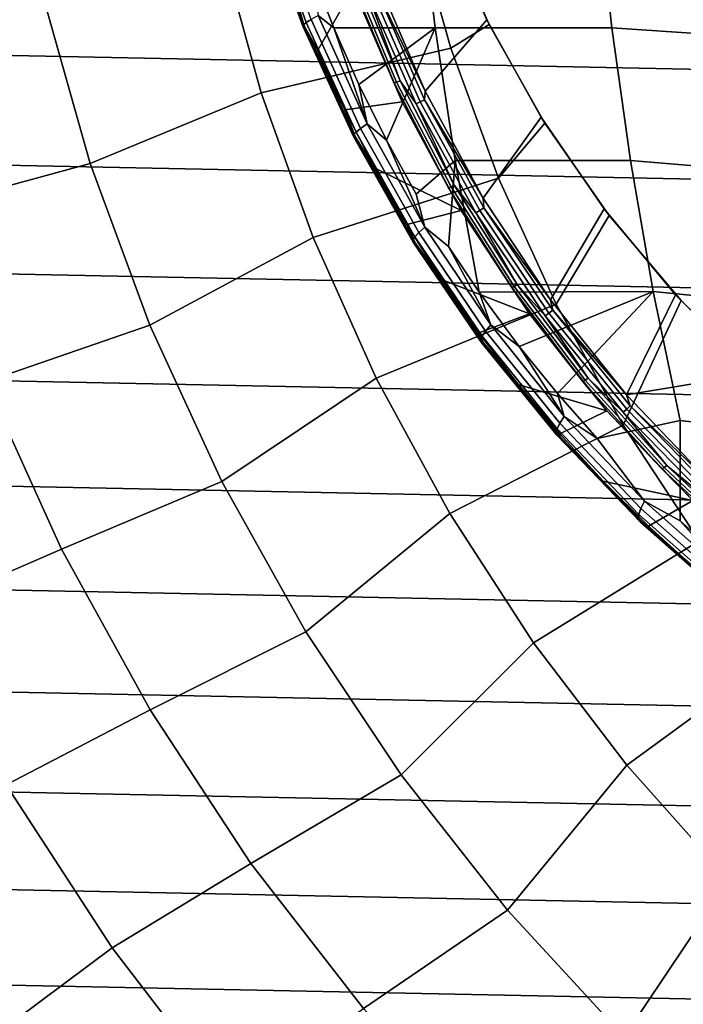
# Model space of a CAD drawing. Header units: metres. Extents: x -25 to 167, y -25 to 25.
# Tile 3 of 135: x -19 to -13, y -13 to -5. Entities that reach past the tile are written whole.
import ezdxf

# ---------------------------------------------------------------- set-up
doc = ezdxf.new("R2010")
doc.units = ezdxf.units.M
doc.layers.add('solid_12_061_372_XXX', color=7, linetype='CONTINUOUS')

msp = doc.modelspace()

# ---------------------------------------------------------------- linework, layer by layer
at = {"layer": 'solid_12_061_372_XXX'}
for points in [[(24.008224, -4.881725, -100), (-24.185375, -3.914038, -100), (-24.322809, -2.943475, -100), (24.185375, -3.914038, -100)], [(-18.679771, -4.479128, 119.68869), (-18.973339, -3.00148, 119.68869), (-20.480114, -3.203056, 118.289413), (-20.170313, -4.780489, 118.289413)], [(-16.337427, -4.236499, 124.995872), (-16.139679, -4.742255, 125.033012), (-15.252431, -4.741373, 125.788727), (-15.390265, -3.567423, 125.956459)], [(-13.705335, -4.741439, 127.01416), (-13.833447, -3.567102, 127.184975), (-15.390265, -3.567423, 125.956459), (-15.252431, -4.741373, 125.788727)], [(-12.092171, -4.850137, 128.151031), (-12.216215, -3.649039, 128.332672), (-13.833447, -3.567102, 127.184975), (-13.705335, -4.741439, 127.01416)], [(-16.762234, -3.715787, 124.520996), (-16.40534, -4.715087, 124.583801), (-16.381063, -4.695264, 124.706711), (-16.735336, -3.700368, 124.64399)], [(-16.735336, -3.700368, 124.64399), (-16.381063, -4.695264, 124.706711), (-16.337753, -4.668239, 124.82283), (-16.688915, -3.679282, 124.760139)], [(-17.132412, -4.009284, 120.97818), (-16.775221, -5.309038, 120.97818), (-15.11445, -4.919774, 122.151543), (-15.445274, -3.754233, 122.151543)], [(-16.768839, -3.725099, 124.394669), (-16.409889, -4.727141, 124.457611), (-16.40534, -4.715087, 124.583801), (-16.762234, -3.715787, 124.520996)], [(-16.754961, -3.728037, 124.268616), (-16.394585, -4.731082, 124.331757), (-16.409889, -4.727141, 124.457611), (-16.768839, -3.725099, 124.394669)], [(-16.754961, -3.728037, 124.268616), (-16.491909, -4.406756, 124.203011), (-16.394585, -4.731082, 124.331757)], [(-15.338083, -5.296608, 122.770164), (-15.759277, -4.3198, 122.697334), (-15.190438, -3.784256, 123.125763), (-14.798201, -4.672344, 123.20797)], [(-15.445274, -3.754233, 122.151543), (-15.11445, -4.919774, 122.151543), (-14.778217, -4.71139, 122.393036), (-15.181818, -3.805338, 122.305771)], [(-14.778217, -4.71139, 122.393036), (-14.798201, -4.672344, 123.20797), (-15.190438, -3.784256, 123.125763), (-15.181818, -3.805338, 122.305771)], [(23.791313, -5.846748, -100), (-24.008224, -4.881725, -100), (-24.185375, -3.914038, -100), (24.008224, -4.881725, -100)], [(-18.271309, -5.929227, 119.68869), (-16.775221, -5.309038, 120.97818), (-17.132412, -4.009284, 120.97818), (-18.679771, -4.479128, 119.68869)], [(-16.276653, -4.634786, 124.928833), (-16.139679, -4.742255, 125.033012), (-16.337427, -4.236499, 124.995872)], [(-15.986234, -4.262208, 122.715553), (-15.589085, -5.21677, 122.784157), (-15.611268, -5.22429, 122.819229), (-16.008989, -4.268351, 122.750526)], [(-16.008989, -4.268351, 122.750526), (-15.611268, -5.22429, 122.819229), (-15.968984, -4.394735, 122.774841)], [(-15.955355, -4.252584, 122.688492), (-15.559109, -5.204977, 122.756935), (-15.589085, -5.21677, 122.784157), (-15.986234, -4.262208, 122.715553)], [(-15.854943, -4.410268, 122.682465), (-15.559109, -5.204977, 122.756935), (-15.955355, -4.252584, 122.688492)], [(-15.776998, -4.380293, 122.682968), (-15.344223, -5.371187, 122.757828), (-15.381499, -5.390012, 122.751923), (-15.815805, -4.395609, 122.676796)], [(-15.776998, -4.380293, 122.682968), (-15.759277, -4.3198, 122.697334), (-15.338083, -5.296608, 122.770164)], [(-15.776998, -4.380293, 122.682968), (-15.338083, -5.296608, 122.770164), (-15.344223, -5.371187, 122.757828)], [(-18.271309, -5.929227, 119.68869), (-18.679771, -4.479128, 119.68869), (-20.170313, -4.780489, 118.289413), (-19.739204, -6.329172, 118.289413)], [(-16.394585, -4.731082, 124.331757), (-16.491909, -4.406756, 124.203011), (-15.968984, -4.394735, 122.774841), (-16.279249, -4.937393, 124.246582)], [(-15.968984, -4.394735, 122.774841), (-15.540591, -5.388728, 122.849655), (-16.04249, -5.45783, 124.296844), (-16.279249, -4.937393, 124.246582)], [(-15.611268, -5.22429, 122.819229), (-15.540591, -5.388728, 122.849655), (-15.968984, -4.394735, 122.774841)], [(-15.815805, -4.395609, 122.676796), (-15.381499, -5.390012, 122.751923), (-15.419171, -5.408023, 122.757835), (-15.854943, -4.410268, 122.682465)], [(-15.854943, -4.410268, 122.682465), (-15.419171, -5.408023, 122.757835), (-15.559109, -5.204977, 122.756935)], [(-16.337753, -4.668239, 124.82283), (-15.904767, -5.621998, 124.906288), (-15.848, -5.581505, 125.012245), (-16.276653, -4.634786, 124.928833)], [(-16.276653, -4.634786, 124.928833), (-15.848, -5.581505, 125.012245), (-16.139679, -4.742255, 125.033012)], [(-16.409889, -4.727141, 124.457611), (-15.967281, -5.693558, 124.541557), (-15.965274, -5.678837, 124.667526), (-16.40534, -4.715087, 124.583801)], [(-16.394585, -4.731082, 124.331757), (-15.950201, -5.698495, 124.415962), (-15.967281, -5.693558, 124.541557), (-16.409889, -4.727141, 124.457611)], [(-16.40534, -4.715087, 124.583801), (-15.965274, -5.678837, 124.667526), (-15.944235, -5.654754, 124.790276), (-16.381063, -4.695264, 124.706711)], [(-16.394585, -4.731082, 124.331757), (-16.279249, -4.937393, 124.246582), (-16.04249, -5.45783, 124.296844)], [(-16.394585, -4.731082, 124.331757), (-16.04249, -5.45783, 124.296844), (-15.950201, -5.698495, 124.415962)], [(-16.381063, -4.695264, 124.706711), (-15.944235, -5.654754, 124.790276), (-15.904767, -5.621998, 124.906288), (-16.337753, -4.668239, 124.82283)], [(-14.831334, -6.23288, 122.858223), (-15.338083, -5.296608, 122.770164), (-14.798201, -4.672344, 123.20797), (-14.324265, -5.522196, 123.306938)], [(-14.695808, -6.056731, 122.151543), (-14.290222, -5.576034, 122.498459), (-14.778217, -4.71139, 122.393036), (-15.11445, -4.919774, 122.151543)], [(-14.290222, -5.576034, 122.498459), (-14.324265, -5.522196, 123.306938), (-14.798201, -4.672344, 123.20797), (-14.778217, -4.71139, 122.393036)], [(-16.139679, -4.742255, 125.033012), (-15.919826, -5.238228, 125.075958), (-15.252431, -4.741373, 125.788727)], [(-15.848, -5.581505, 125.012245), (-15.919826, -5.238228, 125.075958), (-16.139679, -4.742255, 125.033012)], [(-15.919826, -5.238228, 125.075958), (-15.67854, -5.723215, 125.125023), (-15.252431, -4.741373, 125.788727)], [(-15.416576, -6.196054, 125.18055), (-15.075851, -5.90232, 125.573837), (-15.252431, -4.741373, 125.788727), (-15.67854, -5.723215, 125.125023)], [(-13.541194, -5.903184, 126.795296), (-13.705335, -4.741439, 127.01416), (-15.252431, -4.741373, 125.788727), (-15.075851, -5.90232, 125.573837)], [(-11.933261, -6.038167, 127.918304), (-12.092171, -4.850137, 128.151031), (-13.705335, -4.741439, 127.01416), (-13.541194, -5.903184, 126.795296)], [(23.535868, -6.803498, -100), (-23.791313, -5.846748, -100), (-24.008224, -4.881725, -100), (23.791313, -5.846748, -100)], [(-16.775221, -5.309038, 120.97818), (-16.319578, -6.577634, 120.97818), (-14.695808, -6.056731, 122.151543), (-15.11445, -4.919774, 122.151543)], [(-15.848, -5.581505, 125.012245), (-15.67854, -5.723215, 125.125023), (-15.919826, -5.238228, 125.075958)], [(-15.589085, -5.21677, 122.784157), (-15.112733, -6.133244, 122.866875), (-15.134229, -6.142085, 122.902069), (-15.611268, -5.22429, 122.819229)], [(-15.611268, -5.22429, 122.819229), (-15.134229, -6.142085, 122.902069), (-15.540591, -5.388728, 122.849655)], [(-15.559109, -5.204977, 122.756935), (-15.083838, -6.11937, 122.83947), (-15.112733, -6.133244, 122.866875), (-15.589085, -5.21677, 122.784157)], [(-15.419171, -5.408023, 122.757835), (-15.083838, -6.11937, 122.83947), (-15.559109, -5.204977, 122.756935)], [(-17.750463, -7.342855, 119.68869), (-16.319578, -6.577634, 120.97818), (-16.775221, -5.309038, 120.97818), (-18.271309, -5.929227, 119.68869)], [(-15.344223, -5.371187, 122.757828), (-15.338083, -5.296608, 122.770164), (-14.831334, -6.23288, 122.858223)], [(-15.540591, -5.388728, 122.849655), (-15.025202, -6.341461, 122.94014), (-15.78229, -5.9668, 124.354126), (-16.04249, -5.45783, 124.296844)], [(-15.134229, -6.142085, 122.902069), (-15.025202, -6.341461, 122.94014), (-15.540591, -5.388728, 122.849655)], [(-15.381499, -5.390012, 122.751923), (-14.860057, -6.340323, 122.842552), (-14.895975, -6.361532, 122.848778), (-15.419171, -5.408023, 122.757835)], [(-15.419171, -5.408023, 122.757835), (-14.895975, -6.361532, 122.848778), (-15.083838, -6.11937, 122.83947)], [(-15.344223, -5.371187, 122.757828), (-14.824616, -6.318154, 122.848137), (-14.860057, -6.340323, 122.842552), (-15.381499, -5.390012, 122.751923)], [(-15.344223, -5.371187, 122.757828), (-14.831334, -6.23288, 122.858223), (-14.824616, -6.318154, 122.848137)], [(-15.950201, -5.698495, 124.415962), (-16.04249, -5.45783, 124.296844), (-15.78229, -5.9668, 124.354126)], [(-15.904767, -5.621998, 124.906288), (-15.394222, -6.533424, 125.012909), (-15.342567, -6.48619, 125.11869), (-15.848, -5.581505, 125.012245)], [(-15.848, -5.581505, 125.012245), (-15.342567, -6.48619, 125.11869), (-15.67854, -5.723215, 125.125023)], [(-14.242624, -7.121265, 122.960777), (-14.831334, -6.23288, 122.858223), (-14.324265, -5.522196, 123.306938), (-13.772241, -6.326101, 123.421753)], [(-14.191782, -7.158497, 122.151543), (-13.728354, -6.383074, 122.61853), (-14.290222, -5.576034, 122.498459), (-14.695808, -6.056731, 122.151543)], [(-13.728354, -6.383074, 122.61853), (-13.772241, -6.326101, 123.421753), (-14.324265, -5.522196, 123.306938), (-14.290222, -5.576034, 122.498459)], [(-15.967281, -5.693558, 124.541557), (-15.445353, -6.617185, 124.649002), (-15.446361, -6.599872, 124.774651), (-15.965274, -5.678837, 124.667526)], [(-15.965274, -5.678837, 124.667526), (-15.446361, -6.599872, 124.774651), (-15.429153, -6.571682, 124.897125), (-15.944235, -5.654754, 124.790276)], [(-15.944235, -5.654754, 124.790276), (-15.429153, -6.571682, 124.897125), (-15.394222, -6.533424, 125.012909), (-15.904767, -5.621998, 124.906288)], [(-15.950201, -5.698495, 124.415962), (-15.426159, -6.623127, 124.523758), (-15.445353, -6.617185, 124.649002), (-15.967281, -5.693558, 124.541557)], [(-15.950201, -5.698495, 124.415962), (-15.78229, -5.9668, 124.354126), (-15.499417, -6.463021, 124.418762)], [(-15.950201, -5.698495, 124.415962), (-15.499417, -6.463021, 124.418762), (-15.426159, -6.623127, 124.523758)], [(-15.342567, -6.48619, 125.11869), (-15.416576, -6.196054, 125.18055), (-15.67854, -5.723215, 125.125023)], [(23.243122, -7.746321, -100), (-23.535868, -6.803498, -100), (-23.791313, -5.846748, -100), (23.535868, -6.803498, -100)], [(-17.750463, -7.342855, 119.68869), (-18.271309, -5.929227, 119.68869), (-19.739204, -6.329172, 118.289413), (-19.189381, -7.839789, 118.289413)], [(-15.342567, -6.48619, 125.11869), (-15.134676, -6.655761, 125.242889), (-15.075851, -5.90232, 125.573837), (-15.416576, -6.196054, 125.18055)], [(-15.134676, -6.655761, 125.242889), (-14.86733, -7.053534, 125.304497), (-15.075851, -5.90232, 125.573837)], [(-13.341532, -7.049265, 126.52906), (-13.541194, -5.903184, 126.795296), (-15.075851, -5.90232, 125.573837), (-14.86733, -7.053534, 125.304497)], [(-11.739985, -7.209938, 127.635246), (-11.933261, -6.038167, 127.918304), (-13.541194, -5.903184, 126.795296), (-13.341532, -7.049265, 126.52906)], [(-15.025202, -6.341461, 122.94014), (-15.499417, -6.463021, 124.418762), (-15.78229, -5.9668, 124.354126)], [(-16.319578, -6.577634, 120.97818), (-15.768159, -7.807628, 120.97818), (-14.191782, -7.158497, 122.151543), (-14.695808, -6.056731, 122.151543)], [(-15.112733, -6.133244, 122.866875), (-14.56085, -7.004993, 122.962975), (-14.581551, -7.015091, 122.998306), (-15.134229, -6.142085, 122.902069)], [(-15.134229, -6.142085, 122.902069), (-14.581551, -7.015091, 122.998306), (-15.025202, -6.341461, 122.94014)], [(-15.083838, -6.11937, 122.83947), (-14.533207, -6.989142, 122.935349), (-14.56085, -7.004993, 122.962975), (-15.112733, -6.133244, 122.866875)], [(-14.895975, -6.361532, 122.848778), (-14.533207, -6.989142, 122.935349), (-15.083838, -6.11937, 122.83947)], [(-14.824616, -6.318154, 122.848137), (-14.831334, -6.23288, 122.858223), (-14.242624, -7.121265, 122.960777)], [(-15.025202, -6.341461, 122.94014), (-14.426478, -7.245441, 123.045555), (-15.194755, -6.945215, 124.491089), (-15.499417, -6.463021, 124.418762)], [(-14.581551, -7.015091, 122.998306), (-14.426478, -7.245441, 123.045555), (-15.025202, -6.341461, 122.94014)], [(-14.860057, -6.340323, 122.842552), (-14.255972, -7.238856, 122.947792), (-14.289864, -7.26308, 122.954369), (-14.895975, -6.361532, 122.848778)], [(-14.895975, -6.361532, 122.848778), (-14.289864, -7.26308, 122.954369), (-14.533207, -6.989142, 122.935349)], [(-14.824616, -6.318154, 122.848137), (-14.222651, -7.213534, 122.953011), (-14.255972, -7.238856, 122.947792), (-14.860057, -6.340323, 122.842552)], [(-14.824616, -6.318154, 122.848137), (-14.242624, -7.121265, 122.960777), (-14.222651, -7.213534, 122.953011)], [(-13.576177, -7.954672, 123.076942), (-14.242624, -7.121265, 122.960777), (-13.772241, -6.326101, 123.421753), (-13.146252, -7.076941, 123.551338)], [(-13.098665, -7.128084, 122.753471), (-13.146252, -7.076941, 123.551338), (-13.772241, -6.326101, 123.421753), (-13.728354, -6.383074, 122.61853)], [(-13.605301, -8.218672, 122.151543), (-13.098665, -7.128084, 122.753471), (-13.728354, -6.383074, 122.61853), (-14.191782, -7.158497, 122.151543)], [(-15.426159, -6.623127, 124.523758), (-15.499417, -6.463021, 124.418762), (-15.194755, -6.945215, 124.491089)], [(-15.429153, -6.571682, 124.897125), (-14.840771, -7.439281, 125.029945), (-14.811039, -7.395777, 125.145332), (-15.394222, -6.533424, 125.012909)], [(-15.394222, -6.533424, 125.012909), (-14.811039, -7.395777, 125.145332), (-14.765235, -7.342136, 125.250755), (-15.342567, -6.48619, 125.11869)], [(-15.342567, -6.48619, 125.11869), (-14.765235, -7.342136, 125.250755), (-15.134676, -6.655761, 125.242889)], [(-17.120438, -8.71132, 119.68869), (-15.768159, -7.807628, 120.97818), (-16.319578, -6.577634, 120.97818), (-17.750463, -7.342855, 119.68869)], [(-15.446361, -6.599872, 124.774651), (-14.853581, -7.471403, 124.907906), (-14.840771, -7.439281, 125.029945), (-15.429153, -6.571682, 124.897125)], [(-15.445353, -6.617185, 124.649002), (-14.849103, -7.491225, 124.7827), (-14.853581, -7.471403, 124.907906), (-15.446361, -6.599872, 124.774651)], [(-15.426159, -6.623127, 124.523758), (-14.827465, -7.498179, 124.657913), (-14.849103, -7.491225, 124.7827), (-15.445353, -6.617185, 124.649002)], [(-15.426159, -6.623127, 124.523758), (-15.194755, -6.945215, 124.491089), (-14.869288, -7.412129, 124.571419)], [(-15.426159, -6.623127, 124.523758), (-14.869288, -7.412129, 124.571419), (-14.827465, -7.498179, 124.657913)], [(-14.765235, -7.342136, 125.250755), (-14.86733, -7.053534, 125.304497), (-15.134676, -6.655761, 125.242889)], [(22.91305, -8.673883, -100), (-23.243122, -7.746321, -100), (-23.535868, -6.803498, -100), (23.243122, -7.746321, -100)], [(-14.426478, -7.245441, 123.045555), (-14.869288, -7.412129, 124.571419), (-15.194755, -6.945215, 124.491089)], [(-13.341532, -7.049265, 126.52906), (-14.86733, -7.053534, 125.304497), (-14.515407, -7.530538, 125.389236)], [(-14.765235, -7.342136, 125.250755), (-14.515407, -7.530538, 125.389236), (-14.86733, -7.053534, 125.304497)], [(-14.56085, -7.004993, 122.962975), (-13.937657, -7.825781, 123.071602), (-13.957459, -7.837062, 123.107086), (-14.581551, -7.015091, 122.998306)], [(-14.581551, -7.015091, 122.998306), (-13.957459, -7.837062, 123.107086), (-14.426478, -7.245441, 123.045555)], [(-14.533207, -6.989142, 122.935349), (-13.911425, -7.808072, 123.043724), (-13.937657, -7.825781, 123.071602), (-14.56085, -7.004993, 122.962975)], [(-14.289864, -7.26308, 122.954369), (-13.911425, -7.808072, 123.043724), (-14.533207, -6.989142, 122.935349)], [(-14.18149, -7.942015, 125.473511), (-13.341532, -7.049265, 126.52906), (-14.515407, -7.530538, 125.389236)], [(-13.833985, -8.334147, 125.565262), (-13.106891, -8.176624, 126.216156), (-13.341532, -7.049265, 126.52906), (-14.18149, -7.942015, 125.473511)], [(-11.512882, -8.362279, 127.30262), (-11.739985, -7.209938, 127.635246), (-13.341532, -7.049265, 126.52906), (-13.106891, -8.176624, 126.216156)], [(-14.222651, -7.213534, 122.953011), (-14.242624, -7.121265, 122.960777), (-13.576177, -7.954672, 123.076942)], [(-12.939771, -9.231094, 122.151543), (-12.408422, -7.805912, 122.899467), (-13.098665, -7.128084, 122.753471), (-13.605301, -8.218672, 122.151543)], [(-13.576177, -7.954672, 123.076942), (-13.146252, -7.076941, 123.551338), (-12.451229, -7.767759, 123.694489)], [(-12.408422, -7.805912, 122.899467), (-12.451229, -7.767759, 123.694489), (-13.146252, -7.076941, 123.551338), (-13.098665, -7.128084, 122.753471)], [(-15.768159, -7.807628, 120.97818), (-15.1242, -8.9918, 120.97818), (-13.605301, -8.218672, 122.151543), (-14.191782, -7.158497, 122.151543)], [(-14.222651, -7.213534, 122.953011), (-13.543468, -8.050176, 123.071396), (-13.574406, -8.078433, 123.066597), (-14.255972, -7.238856, 122.947792)], [(-14.222651, -7.213534, 122.953011), (-13.576177, -7.954672, 123.076942), (-13.543468, -8.050176, 123.071396)], [(-14.426478, -7.245441, 123.045555), (-13.748726, -8.093444, 123.165001), (-14.524106, -7.862557, 124.66008), (-14.869288, -7.412129, 124.571419)], [(-13.957459, -7.837062, 123.107086), (-13.748726, -8.093444, 123.165001), (-14.426478, -7.245441, 123.045555)], [(-14.255972, -7.238856, 122.947792), (-13.574406, -8.078433, 123.066597), (-13.606018, -8.105466, 123.07357), (-14.289864, -7.26308, 122.954369)], [(-14.289864, -7.26308, 122.954369), (-13.606018, -8.105466, 123.07357), (-13.911425, -7.808072, 123.043724)], [(-17.120438, -8.71132, 119.68869), (-17.750463, -7.342855, 119.68869), (-19.189381, -7.839789, 118.289413), (-18.524147, -9.303257, 118.289413)], [(-14.840771, -7.439281, 125.029945), (-14.184659, -8.251091, 125.191658), (-14.160749, -8.202615, 125.306404), (-14.811039, -7.395777, 125.145332)], [(-14.811039, -7.395777, 125.145332), (-14.160749, -8.202615, 125.306404), (-14.121489, -8.142924, 125.411217), (-14.765235, -7.342136, 125.250755)], [(-14.765235, -7.342136, 125.250755), (-14.121489, -8.142924, 125.411217), (-14.515407, -7.530538, 125.389236)], [(-14.827465, -7.498179, 124.657913), (-14.869288, -7.412129, 124.571419), (-14.524106, -7.862557, 124.66008)], [(-14.853581, -7.471403, 124.907906), (-14.192534, -8.286967, 125.070244), (-14.184659, -8.251091, 125.191658), (-14.840771, -7.439281, 125.029945)], [(-14.849103, -7.491225, 124.7827), (-14.184151, -8.309216, 124.945648), (-14.192534, -8.286967, 125.070244), (-14.853581, -7.471403, 124.907906)], [(-14.827465, -7.498179, 124.657913), (-14.159746, -8.317203, 124.821426), (-14.184151, -8.309216, 124.945648), (-14.849103, -7.491225, 124.7827)], [(-14.827465, -7.498179, 124.657913), (-14.524106, -7.862557, 124.66008), (-14.160381, -8.295355, 124.75737)], [(-14.827465, -7.498179, 124.657913), (-14.160381, -8.295355, 124.75737), (-14.159746, -8.317203, 124.821426)], [(-14.121489, -8.142924, 125.411217), (-14.18149, -7.942015, 125.473511), (-14.515407, -7.530538, 125.389236)], [(22.544508, -9.590543, -100), (-22.91305, -8.673883, -100), (-23.243122, -7.746321, -100), (22.91305, -8.673883, -100)], [(-20.526627, -8.316054, 116.787193), (-19.82625, -9.870106, 116.787193), (-18.524147, -9.303257, 118.289413), (-19.189381, -7.839789, 118.289413)], [(-16.385107, -10.026202, 119.68869), (-15.1242, -8.9918, 120.97818), (-15.768159, -7.807628, 120.97818), (-17.120438, -8.71132, 119.68869)], [(-13.937657, -7.825781, 123.071602), (-13.247883, -8.589808, 123.191795), (-13.26669, -8.602191, 123.227455), (-13.957459, -7.837062, 123.107086)], [(-13.957459, -7.837062, 123.107086), (-13.26669, -8.602191, 123.227455), (-13.748726, -8.093444, 123.165001)], [(-13.911425, -7.808072, 123.043724), (-13.223209, -8.570373, 123.163651), (-13.247883, -8.589808, 123.191795), (-13.937657, -7.825781, 123.071602)], [(-13.606018, -8.105466, 123.07357), (-13.223209, -8.570373, 123.163651), (-13.911425, -7.808072, 123.043724)], [(-12.836857, -8.726303, 123.205727), (-13.576177, -7.954672, 123.076942), (-12.451229, -7.767759, 123.694489), (-12.131391, -8.045658, 123.760101)], [(-13.748726, -8.093444, 123.165001), (-14.160381, -8.295355, 124.75737), (-14.524106, -7.862557, 124.66008)], [(-14.121489, -8.142924, 125.411217), (-13.833985, -8.334147, 125.565262), (-14.18149, -7.942015, 125.473511)], [(-13.543468, -8.050176, 123.071396), (-13.576177, -7.954672, 123.076942), (-12.836857, -8.726303, 123.205727)], [(-13.748726, -8.093444, 123.165001), (-12.99693, -8.87854, 123.29744), (-13.77936, -8.709459, 124.863571), (-14.160381, -8.295355, 124.75737)], [(-13.26669, -8.602191, 123.227455), (-12.99693, -8.87854, 123.29744), (-13.748726, -8.093444, 123.165001)], [(-13.574406, -8.078433, 123.066597), (-12.821125, -8.852435, 123.1978), (-12.850225, -8.882049, 123.205208), (-13.606018, -8.105466, 123.07357)], [(-13.543468, -8.050176, 123.071396), (-12.792811, -8.821482, 123.202141), (-12.821125, -8.852435, 123.1978), (-13.574406, -8.078433, 123.066597)], [(-13.543468, -8.050176, 123.071396), (-12.836857, -8.726303, 123.205727), (-12.792811, -8.821482, 123.202141)], [(-14.160749, -8.202615, 125.306404), (-13.4495, -8.947795, 125.499069), (-13.417422, -8.882435, 125.602936), (-14.121489, -8.142924, 125.411217)], [(-14.121489, -8.142924, 125.411217), (-13.417422, -8.882435, 125.602936), (-13.833985, -8.334147, 125.565262)], [(-13.417422, -8.882435, 125.602936), (-13.106111, -9.056188, 125.771042), (-13.106891, -8.176624, 126.216156), (-13.833985, -8.334147, 125.565262)], [(-13.606018, -8.105466, 123.07357), (-12.850225, -8.882049, 123.205208), (-13.223209, -8.570373, 123.163651)], [(-11.512882, -8.362279, 127.30262), (-13.106891, -8.176624, 126.216156), (-13.106111, -9.056188, 125.771042), (-12.840281, -9.291018, 125.850853)], [(-15.1242, -8.9918, 120.97818), (-14.391479, -10.1232, 120.97818), (-12.939771, -9.231094, 122.151543), (-13.605301, -8.218672, 122.151543)], [(-14.192534, -8.286967, 125.070244), (-13.469447, -9.040402, 125.264709), (-13.467009, -9.000957, 125.385246), (-14.184659, -8.251091, 125.191658)], [(-14.184659, -8.251091, 125.191658), (-13.467009, -9.000957, 125.385246), (-13.4495, -8.947795, 125.499069), (-14.160749, -8.202615, 125.306404)], [(-14.184151, -8.309216, 124.945648), (-13.456745, -9.065001, 125.140923), (-13.469447, -9.040402, 125.264709), (-14.192534, -8.286967, 125.070244)], [(-14.159746, -8.317203, 124.821426), (-13.429267, -9.07405, 125.017426), (-13.456745, -9.065001, 125.140923), (-14.184151, -8.309216, 124.945648)], [(-14.159746, -8.317203, 124.821426), (-14.160381, -8.295355, 124.75737), (-13.77936, -8.709459, 124.863571)], [(-14.159746, -8.317203, 124.821426), (-13.77936, -8.709459, 124.863571), (-13.429267, -9.07405, 125.017426)], [(-13.247883, -8.589808, 123.191795), (-12.496701, -9.291763, 123.322533), (-12.514426, -9.305158, 123.358376), (-13.26669, -8.602191, 123.227455)], [(-13.26669, -8.602191, 123.227455), (-12.514426, -9.305158, 123.358376), (-12.99693, -8.87854, 123.29744)], [(-13.223209, -8.570373, 123.163651), (-12.473722, -9.270744, 123.29409), (-12.496701, -9.291763, 123.322533), (-13.247883, -8.589808, 123.191795)], [(-12.850225, -8.882049, 123.205208), (-12.473722, -9.270744, 123.29409), (-13.223209, -8.570373, 123.163651)], [(22.13925, -10.492403, -100), (-22.544508, -9.590544, -100), (-22.91305, -8.673883, -100), (22.544508, -9.590543, -100)], [(-16.385107, -10.026202, 119.68869), (-17.120438, -8.71132, 119.68869), (-18.524147, -9.303257, 118.289413), (-17.747505, -10.710773, 118.289413)], [(-12.99693, -8.87854, 123.29744), (-13.382348, -9.103891, 124.978935), (-13.77936, -8.709459, 124.863571)], [(-13.429267, -9.07405, 125.017426), (-13.77936, -8.709459, 124.863571), (-13.382348, -9.103891, 124.978935)], [(-13.467009, -9.000957, 125.385246), (-12.694595, -9.683039, 125.613564), (-12.684012, -9.625504, 125.726112), (-13.4495, -8.947795, 125.499069)], [(-13.4495, -8.947795, 125.499069), (-12.684012, -9.625504, 125.726112), (-12.659694, -9.554891, 125.828644), (-13.417422, -8.882435, 125.602936)], [(-13.417422, -8.882435, 125.602936), (-12.659694, -9.554891, 125.828644), (-13.106111, -9.056188, 125.771042)], [(-12.99693, -8.87854, 123.29744), (-12.176721, -9.594209, 123.441711), (-12.970668, -9.477787, 125.103699), (-13.382348, -9.103891, 124.978935)], [(-15.548994, -11.279416, 119.68869), (-14.391479, -10.1232, 120.97818), (-15.1242, -8.9918, 120.97818), (-16.385107, -10.026202, 119.68869)], [(-13.469447, -9.040402, 125.264709), (-12.691139, -9.725847, 125.494209), (-12.694595, -9.683039, 125.613564), (-13.467009, -9.000957, 125.385246)], [(-13.456745, -9.065001, 125.140923), (-12.673742, -9.752707, 125.371468), (-12.691139, -9.725847, 125.494209), (-13.469447, -9.040402, 125.264709)], [(-13.429267, -9.07405, 125.017426), (-12.642902, -9.762847, 125.248848), (-12.673742, -9.752707, 125.371468), (-13.456745, -9.065001, 125.140923)], [(-13.429267, -9.07405, 125.017426), (-13.382348, -9.103891, 124.978935), (-12.970668, -9.477787, 125.103699)], [(-13.429267, -9.07405, 125.017426), (-12.970668, -9.477787, 125.103699), (-12.642902, -9.762847, 125.248848)], [(-12.659694, -9.554891, 125.828644), (-12.840281, -9.291018, 125.850853), (-13.106111, -9.056188, 125.771042)], [(-19.82625, -9.870106, 116.787193), (-19.008427, -11.365688, 116.787193), (-17.747505, -10.710773, 118.289413), (-18.524147, -9.303257, 118.289413)], [(-14.391479, -10.1232, 120.97818), (-13.574299, -11.19519, 120.97818), (-12.199059, -10.189884, 122.151543), (-12.939771, -9.231094, 122.151543)], [(21.699129, -11.375269, -100), (-22.13925, -10.492403, -100), (-22.544508, -9.590544, -100), (22.13925, -10.492403, -100)], [(-15.548994, -11.279416, 119.68869), (-16.385107, -10.026202, 119.68869), (-17.747505, -10.710773, 118.289413), (-16.864128, -12.053872, 118.289413)], [(-14.617244, -12.463252, 119.68869), (-13.574299, -11.19519, 120.97818), (-14.391479, -10.1232, 120.97818), (-15.548994, -11.279416, 119.68869)], [(-13.574299, -11.19519, 120.97818), (-12.677453, -12.201478, 120.97818), (-11.387469, -11.089469, 122.151543), (-12.199059, -10.189884, 122.151543)], [(21.224592, -12.237609, -100), (-21.699129, -11.375269, -100), (-22.13925, -10.492403, -100), (21.699129, -11.375269, -100)], [(-19.008427, -11.365688, 116.787193), (-18.078003, -12.793944, 116.787193), (-16.864128, -12.053872, 118.289413), (-17.747505, -10.710773, 118.289413)], [(-13.595585, -13.570429, 119.68869), (-12.677453, -12.201478, 120.97818), (-13.574299, -11.19519, 120.97818), (-14.617244, -12.463252, 119.68869)], [(-14.617244, -12.463252, 119.68869), (-15.548994, -11.279416, 119.68869), (-16.864128, -12.053872, 118.289413), (-15.879324, -13.324476, 118.289413)], [(-19.008427, -11.365688, 116.787193), (-20.118284, -12.061238, 115.189415), (-19.128813, -13.575985, 115.189415), (-18.078003, -12.793944, 116.787193)], [(20.713583, -13.083422, -100), (-21.224592, -12.237609, -100), (-21.699129, -11.375269, -100), (21.224592, -12.237609, -100)], [(-18.078003, -12.793944, 116.787193), (-17.040487, -14.146412, 116.787193), (-15.879324, -13.324476, 118.289413), (-16.864128, -12.053872, 118.289413)], [(-12.490302, -14.594136, 119.68869), (-11.706206, -13.136157, 120.97818), (-12.677453, -12.201478, 120.97818), (-13.595585, -13.570429, 119.68869)], [(20.168453, -13.909163, -100), (-20.713583, -13.083422, -100), (-21.224592, -12.237609, -100), (20.713583, -13.083422, -100)], [(-13.595585, -13.570429, 119.68869), (-14.617244, -12.463252, 119.68869), (-15.879324, -13.324476, 118.289413), (-14.79902, -14.514945, 118.289413)], [(-18.078003, -12.793944, 116.787193), (-19.128813, -13.575985, 115.189415), (-18.025534, -15.009961, 115.189415), (-17.040487, -14.146412, 116.787193)], [(19.591871, -14.710722, -100), (-20.168453, -13.909163, -100), (-20.713583, -13.083422, -100), (20.168453, -13.909163, -100)]]:
    msp.add_3dface(points, dxfattribs=at)

doc.saveas('drawing.dxf')
